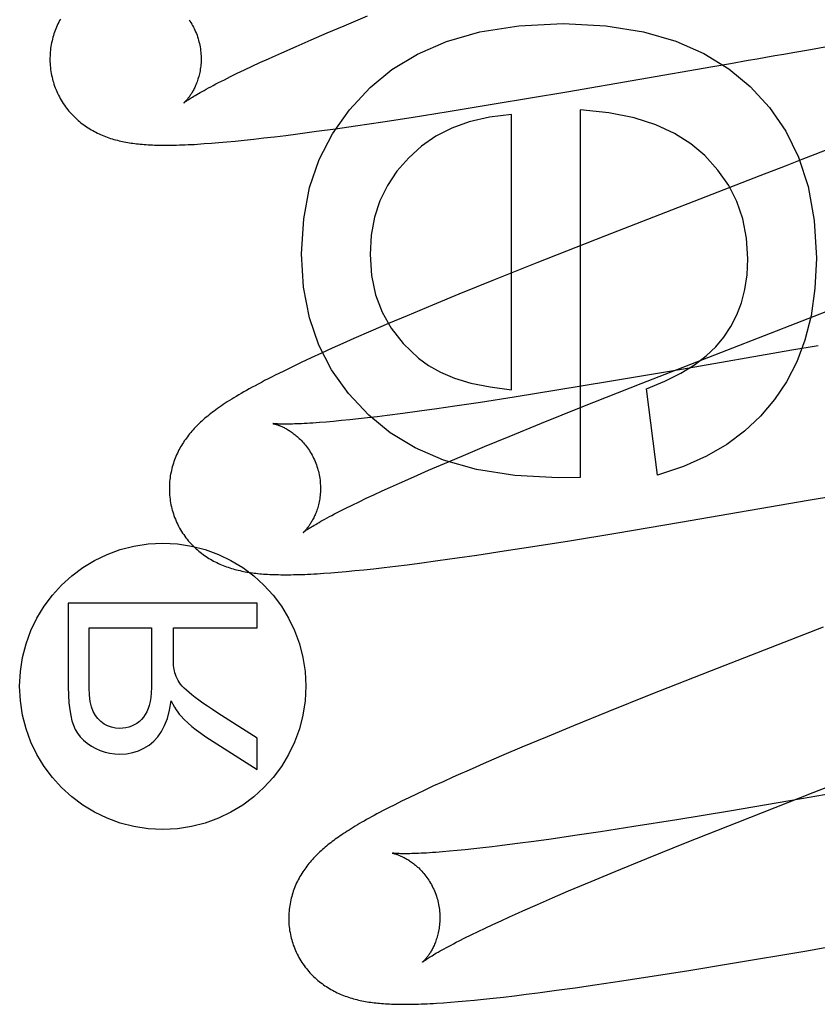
# Model space of a CAD drawing. Header units: inches. Extents: x 0 to 204, y 0 to 132.
# Tile 21 of 112: x 94.265 to 94.37, y 48.576 to 48.707. Entities that reach past the tile are written whole.
import ezdxf

# ---------------------------------------------------------------- set-up
doc = ezdxf.new("R2010")
doc.units = ezdxf.units.IN
doc.header["$LTSCALE"] = 11.243375
doc.header["$MEASUREMENT"] = 0
doc.linetypes.add('HIDDEN', pattern=[0.2, 0.1, -0.1])
doc.layers.add('DEFAULT_2', color=8, linetype='HIDDEN')

msp = doc.modelspace()

# ---------------------------------------------------------------- linework, layer by layer
at = {"layer": 'DEFAULT_2', "color": 8, "linetype": 'HIDDEN'}
for p, q in [((94.30776, 48.70571), (94.31088, 48.70701)), ((94.30343, 48.70386), (94.30554, 48.70477)), ((94.30554, 48.70477), (94.30776, 48.70571)), ((94.30142, 48.70299), (94.30343, 48.70386)), ((94.29833, 48.70162), (94.29953, 48.70215)), ((94.29953, 48.70215), (94.30142, 48.70299)), ((94.36711, 48.70219), (94.36947, 48.7026)), ((94.36947, 48.7026), (94.37184, 48.70302)), ((94.29559, 48.70036), (94.29664, 48.70085)), ((94.35653, 48.70033), (94.35887, 48.70074)), ((94.35887, 48.70074), (94.36121, 48.70115)), ((94.29276, 48.699), (94.29364, 48.69943)), ((94.29364, 48.69943), (94.29458, 48.69988)), ((94.29458, 48.69988), (94.29559, 48.70036)), ((94.33724, 48.69699), (94.35653, 48.70033)), ((94.29117, 48.6982), (94.29193, 48.69859)), ((94.29193, 48.69859), (94.29276, 48.699)), ((94.32763, 48.69538), (94.33724, 48.69699)), ((94.32152, 48.69438), (94.32763, 48.69538)), ((94.31664, 48.6936), (94.32152, 48.69438)), ((94.33901, 48.69461), (94.33901, 48.64599)), ((94.30927, 48.69249), (94.31289, 48.69303)), ((94.31289, 48.69303), (94.31664, 48.6936)), ((94.32992, 48.65759), (94.32992, 48.694)), ((94.30008, 48.69123), (94.30166, 48.69143)), ((94.30166, 48.69143), (94.30412, 48.69176)), ((94.30412, 48.69176), (94.30665, 48.69211)), ((94.30665, 48.69211), (94.30927, 48.69249)), ((94.28927, 48.69013), (94.29021, 48.69019)), ((94.29021, 48.69019), (94.2912, 48.69027)), ((94.2912, 48.69027), (94.29225, 48.69037)), ((94.29225, 48.69037), (94.29336, 48.69047)), ((94.29336, 48.69047), (94.29455, 48.69059)), ((94.29455, 48.69059), (94.29581, 48.69073)), ((94.29581, 48.69073), (94.29715, 48.69088)), ((94.29715, 48.69088), (94.29857, 48.69104)), ((94.29857, 48.69104), (94.30008, 48.69123)), ((94.36277, 48.68589), (94.34233, 48.67794)), ((94.34233, 48.67794), (94.33327, 48.67436)), ((94.33327, 48.67436), (94.32753, 48.67207)), ((94.32753, 48.67207), (94.32296, 48.67022)), ((94.32296, 48.67022), (94.31946, 48.66877)), ((94.31946, 48.66877), (94.31609, 48.66737)), ((94.31609, 48.66737), (94.31366, 48.66634)), ((94.31366, 48.66634), (94.31131, 48.66534)), ((94.30906, 48.66436), (94.30761, 48.66372)), ((94.31131, 48.66534), (94.30906, 48.66436)), ((94.30619, 48.66308), (94.30479, 48.66245)), ((94.30761, 48.66372), (94.30619, 48.66308)), ((94.34707, 48.65842), (94.35839, 48.66284)), ((94.367, 48.66282), (94.35241, 48.66029)), ((94.37047, 48.66342), (94.367, 48.66282)), ((94.3034, 48.66181), (94.30207, 48.66119)), ((94.30479, 48.66245), (94.3034, 48.66181)), ((94.30083, 48.66059), (94.29969, 48.66003)), ((94.30207, 48.66119), (94.30083, 48.66059)), ((94.35241, 48.66029), (94.34288, 48.65867)), ((94.29969, 48.66003), (94.29865, 48.65952)), ((94.34288, 48.65867), (94.33589, 48.65752)), ((94.33934, 48.65536), (94.34707, 48.65842)), ((94.3492, 48.6463), (94.34778, 48.65772)), ((94.33024, 48.65662), (94.32579, 48.65593)), ((94.33589, 48.65752), (94.33024, 48.65662)), ((94.32002, 48.65508), (94.31772, 48.65476)), ((94.32243, 48.65543), (94.32002, 48.65508)), ((94.32579, 48.65593), (94.32243, 48.65543)), ((94.33389, 48.65317), (94.33934, 48.65536)), ((94.30966, 48.65375), (94.30851, 48.65362)), ((94.31087, 48.65388), (94.30966, 48.65375)), ((94.31213, 48.65403), (94.31087, 48.65388)), ((94.31345, 48.6542), (94.31213, 48.65403)), ((94.31553, 48.65446), (94.31345, 48.6542)), ((94.31772, 48.65476), (94.31553, 48.65446)), ((94.30541, 48.65333), (94.30449, 48.65325)), ((94.30638, 48.65341), (94.30541, 48.65333)), ((94.30741, 48.65351), (94.30638, 48.65341)), ((94.30851, 48.65362), (94.30741, 48.65351)), ((94.32959, 48.65142), (94.33389, 48.65317)), ((94.32633, 48.65008), (94.32959, 48.65142)), ((94.32324, 48.64879), (94.32633, 48.65008)), ((94.32104, 48.64785), (94.32324, 48.64879)), ((94.31895, 48.64696), (94.32104, 48.64785)), ((94.3151, 48.64526), (94.31697, 48.64609)), ((94.31697, 48.64609), (94.31895, 48.64696)), ((94.33901, 48.64599), (94.33606, 48.64593)), ((94.31279, 48.64422), (94.31391, 48.64473)), ((94.31391, 48.64473), (94.3151, 48.64526)), ((94.30974, 48.64279), (94.3107, 48.64325)), ((94.3107, 48.64325), (94.31171, 48.64372)), ((94.31171, 48.64372), (94.31279, 48.64422)), ((94.36914, 48.64299), (94.37262, 48.64359)), ((94.30799, 48.64194), (94.30884, 48.64235)), ((94.30884, 48.64235), (94.30974, 48.64279)), ((94.35225, 48.64007), (94.36914, 48.64299)), ((94.30721, 48.64154), (94.30799, 48.64194)), ((94.34372, 48.63863), (94.35225, 48.64007)), ((94.3376, 48.63763), (94.34372, 48.63863)), ((94.32896, 48.63628), (94.33272, 48.63686)), ((94.33272, 48.63686), (94.3376, 48.63763)), ((94.32271, 48.63536), (94.32534, 48.63574)), ((94.32534, 48.63574), (94.32896, 48.63628)), ((94.31306, 48.6341), (94.31456, 48.63428)), ((94.31456, 48.63428), (94.31612, 48.63447)), ((94.31612, 48.63447), (94.31773, 48.63468)), ((94.31773, 48.63468), (94.32018, 48.635)), ((94.32018, 48.635), (94.32271, 48.63536)), ((94.30507, 48.63334), (94.30601, 48.6334)), ((94.30601, 48.6334), (94.307, 48.63348)), ((94.307, 48.63348), (94.30805, 48.63358)), ((94.30805, 48.63358), (94.30918, 48.63368)), ((94.30918, 48.63368), (94.31038, 48.6338)), ((94.31038, 48.6338), (94.31167, 48.63394)), ((94.31167, 48.63394), (94.31306, 48.6341)), ((94.29628, 48.6294), (94.27128, 48.6294)), ((94.27128, 48.6294), (94.27128, 48.61832)), ((94.29628, 48.6261), (94.29628, 48.6294)), ((94.27404, 48.6261), (94.28231, 48.6261)), ((94.27404, 48.61818), (94.27404, 48.6261)), ((94.28231, 48.6261), (94.28231, 48.61898)), ((94.28518, 48.6261), (94.29628, 48.6261)), ((94.28518, 48.62226), (94.28518, 48.6261)), ((94.37113, 48.62621), (94.35632, 48.62044)), ((94.35632, 48.62044), (94.34834, 48.61729)), ((94.34834, 48.61729), (94.34264, 48.615)), ((94.29628, 48.61153), (94.29108, 48.61484)), ((94.34264, 48.615), (94.33811, 48.61316)), ((94.33811, 48.61316), (94.33463, 48.61173)), ((94.28948, 48.61172), (94.29628, 48.60737)), ((94.29628, 48.60737), (94.29628, 48.61153)), ((94.33463, 48.61173), (94.33129, 48.61033)), ((94.33129, 48.61033), (94.32889, 48.60931)), ((94.32655, 48.60831), (94.3243, 48.60732)), ((94.32889, 48.60931), (94.32655, 48.60831)), ((94.3243, 48.60732), (94.32286, 48.60669)), ((94.32085, 48.60578), (94.3196, 48.60521)), ((94.38286, 48.60604), (94.36828, 48.60351)), ((94.31843, 48.60466), (94.31734, 48.60415)), ((94.3196, 48.60521), (94.31843, 48.60466)), ((94.35975, 48.6004), (94.36981, 48.60435)), ((94.31537, 48.60319), (94.31448, 48.60274)), ((94.31632, 48.60366), (94.31537, 48.60319)), ((94.31734, 48.60415), (94.31632, 48.60366)), ((94.36828, 48.60351), (94.35875, 48.60189)), ((94.31364, 48.60232), (94.31285, 48.60191)), ((94.31448, 48.60274), (94.31364, 48.60232)), ((94.35875, 48.60189), (94.35176, 48.60074)), ((94.35176, 48.60074), (94.3461, 48.59984)), ((94.35314, 48.59777), (94.35975, 48.6004)), ((94.34166, 48.59915), (94.33829, 48.59865)), ((94.3461, 48.59984), (94.34166, 48.59915)), ((94.33287, 48.59788), (94.33071, 48.59759)), ((94.33515, 48.59819), (94.33287, 48.59788)), ((94.33829, 48.59865), (94.33515, 48.59819)), ((94.3478, 48.59562), (94.35314, 48.59777)), ((94.32172, 48.59658), (94.32078, 48.5965)), ((94.32273, 48.59667), (94.32172, 48.59658)), ((94.3238, 48.59678), (94.32273, 48.59667)), ((94.32493, 48.5969), (94.3238, 48.59678)), ((94.32612, 48.59703), (94.32493, 48.5969)), ((94.32736, 48.59717), (94.32612, 48.59703)), ((94.32866, 48.59733), (94.32736, 48.59717)), ((94.33071, 48.59759), (94.32866, 48.59733)), ((94.34362, 48.5939), (94.3478, 48.59562)), ((94.34045, 48.59259), (94.34362, 48.5939)), ((94.33746, 48.59133), (94.34045, 48.59259)), ((94.33534, 48.59042), (94.33746, 48.59133)), ((94.33333, 48.58955), (94.33534, 48.59042)), ((94.33142, 48.58871), (94.33333, 48.58955)), ((94.32745, 48.58691), (94.32852, 48.5874)), ((94.32852, 48.5874), (94.32964, 48.58791)), ((94.32458, 48.58554), (94.32548, 48.58597)), ((94.32548, 48.58597), (94.32644, 48.58643)), ((94.32644, 48.58643), (94.32745, 48.58691)), ((94.36871, 48.58339), (94.38789, 48.58671)), ((94.32297, 48.58473), (94.32374, 48.58512)), ((94.32374, 48.58512), (94.32458, 48.58554)), ((94.35915, 48.58178), (94.36871, 48.58339)), ((94.34822, 48.58002), (94.35308, 48.58079)), ((94.35308, 48.58079), (94.35915, 48.58178)), ((94.34449, 48.57945), (94.34822, 48.58002)), ((94.33341, 48.57787), (94.33584, 48.5782)), ((94.33584, 48.5782), (94.33835, 48.57854)), ((94.33835, 48.57854), (94.34092, 48.57891)), ((94.34092, 48.57891), (94.34449, 48.57945)), ((94.3239, 48.57679), (94.32502, 48.5769)), ((94.32502, 48.5769), (94.32622, 48.57702)), ((94.32622, 48.57702), (94.3275, 48.57716)), ((94.3275, 48.57716), (94.32886, 48.57731)), ((94.32886, 48.57731), (94.3303, 48.57748)), ((94.3303, 48.57748), (94.33183, 48.57767)), ((94.33183, 48.57767), (94.33341, 48.57787)), ((94.3209, 48.57655), (94.32184, 48.57662)), ((94.32184, 48.57662), (94.32284, 48.5767)), ((94.32284, 48.5767), (94.3239, 48.57679))]:
    msp.add_line(p, q, dxfattribs=at)
for points in [[(94.27023, 48.70661), (94.27012, 48.7064), (94.27001, 48.70619), (94.26991, 48.70598), (94.26981, 48.70576), (94.26972, 48.70554), (94.26963, 48.70532), (94.26954, 48.7051), (94.26946, 48.70488), (94.26939, 48.70465), (94.26932, 48.70442), (94.26925, 48.70419), (94.26919, 48.70395), (94.26913, 48.70372), (94.26908, 48.70347), (94.26903, 48.70323), (94.26899, 48.70299), (94.26895, 48.70274), (94.26892, 48.70249), (94.2689, 48.70224), (94.26888, 48.70199), (94.26887, 48.70173), (94.26886, 48.70148), (94.26886, 48.70122), (94.26886, 48.70096), (94.26887, 48.70071), (94.26889, 48.70045), (94.26892, 48.70019), (94.26895, 48.69994), (94.26898, 48.69968), (94.26903, 48.69942), (94.26907, 48.69917), (94.26913, 48.69892), (94.26919, 48.69866), (94.26925, 48.69845)], [(94.28726, 48.70652), (94.28738, 48.70634), (94.2875, 48.70615), (94.28762, 48.70595), (94.28773, 48.70575), (94.28784, 48.70555), (94.28794, 48.70534), (94.28804, 48.70513), (94.28813, 48.70491), (94.28822, 48.70469), (94.28831, 48.70447), (94.28839, 48.70424), (94.28846, 48.70401), (94.28852, 48.70381)], [(94.31121, 48.69754), (94.3141, 48.69993), (94.31748, 48.70195), (94.32131, 48.70363), (94.32574, 48.7049), (94.33089, 48.70569), (94.33673, 48.70603)], [(94.33673, 48.70603), (94.34239, 48.7057), (94.34738, 48.70493), (94.35166, 48.70369), (94.35536, 48.70204), (94.35865, 48.70004), (94.36147, 48.69768)], [(94.28852, 48.70381), (94.28857, 48.70361), (94.28863, 48.70338), (94.28868, 48.70314), (94.28872, 48.70291), (94.28876, 48.70267), (94.28879, 48.70244), (94.28881, 48.7022), (94.28883, 48.70197), (94.28884, 48.70174), (94.28885, 48.70151), (94.28885, 48.70128), (94.28885, 48.70105), (94.28884, 48.70083), (94.28882, 48.70061), (94.2888, 48.70039), (94.28877, 48.70018), (94.28874, 48.69997), (94.28871, 48.69976), (94.28867, 48.69956), (94.28863, 48.69937), (94.28858, 48.69918), (94.28854, 48.69899), (94.28848, 48.69881), (94.28843, 48.69864), (94.28837, 48.69847), (94.28832, 48.6983), (94.28826, 48.69814), (94.2882, 48.69799), (94.28813, 48.69784), (94.28807, 48.69769), (94.288, 48.69755), (94.28794, 48.69742), (94.28787, 48.69729), (94.28781, 48.69717), (94.28774, 48.69705), (94.28767, 48.69693), (94.28761, 48.69682), (94.28754, 48.69672), (94.28748, 48.69661), (94.28741, 48.69652), (94.28735, 48.69642), (94.28728, 48.69634), (94.28722, 48.69625), (94.28716, 48.69617), (94.2871, 48.6961), (94.28704, 48.69602), (94.28699, 48.69596), (94.28693, 48.69589), (94.28688, 48.69584), (94.28683, 48.69578), (94.28679, 48.69573), (94.28675, 48.69569), (94.28671, 48.69565), (94.28667, 48.69562), (94.28664, 48.69559), (94.28662, 48.69556), (94.2866, 48.69554), (94.28658, 48.69553), (94.28657, 48.69552), (94.28657, 48.69552)], [(94.36121, 48.70115), (94.36239, 48.70136), (94.36357, 48.70157), (94.36474, 48.70177), (94.36593, 48.70198), (94.36711, 48.70219)], [(94.29664, 48.70085), (94.29776, 48.70136), (94.29833, 48.70162)], [(94.26925, 48.69845), (94.26931, 48.69824), (94.26939, 48.69799), (94.26947, 48.69775), (94.26956, 48.6975), (94.26966, 48.69726), (94.26976, 48.69702), (94.26986, 48.69679), (94.26998, 48.69655), (94.2701, 48.69632), (94.27022, 48.6961), (94.27035, 48.69588), (94.27048, 48.69566), (94.27062, 48.69544), (94.27076, 48.69523), (94.27091, 48.69502), (94.27106, 48.69482), (94.27121, 48.69462), (94.27137, 48.69443), (94.27154, 48.69424), (94.2717, 48.69406), (94.27187, 48.69388), (94.27204, 48.6937), (94.27222, 48.69353), (94.2724, 48.69337), (94.27258, 48.69321), (94.27276, 48.69305), (94.27295, 48.6929), (94.27313, 48.69276), (94.27332, 48.69261), (94.27352, 48.69248), (94.27371, 48.69234), (94.27391, 48.69221), (94.27411, 48.69209), (94.27431, 48.69197), (94.27452, 48.69185), (94.27473, 48.69174), (94.27493, 48.69163), (94.27514, 48.69152), (94.27535, 48.69142), (94.27556, 48.69133), (94.27578, 48.69124), (94.27599, 48.69115), (94.27621, 48.69107), (94.27643, 48.69099), (94.27665, 48.69091), (94.27687, 48.69083), (94.27709, 48.69076), (94.27732, 48.6907), (94.27754, 48.69064), (94.27777, 48.69058), (94.278, 48.69052), (94.27822, 48.69047), (94.27845, 48.69042), (94.27868, 48.69037), (94.27891, 48.69033), (94.27914, 48.69029), (94.27937, 48.69025), (94.27961, 48.69021), (94.27984, 48.69018), (94.28008, 48.69015), (94.28032, 48.69012), (94.28057, 48.69009), (94.28081, 48.69007), (94.28106, 48.69005), (94.28132, 48.69003), (94.28158, 48.69001), (94.28185, 48.68999), (94.28212, 48.68998), (94.2824, 48.68996), (94.28269, 48.68995), (94.28298, 48.68994), (94.28328, 48.68994), (94.28359, 48.68993), (94.28391, 48.68993), (94.28423, 48.68993), (94.28456, 48.68993), (94.2849, 48.68993), (94.28525, 48.68994), (94.28561, 48.68995), (94.28598, 48.68996), (94.28635, 48.68997), (94.28674, 48.68999), (94.28713, 48.69), (94.28754, 48.69002), (94.28796, 48.69004), (94.28838, 48.69007), (94.28927, 48.69013)], [(94.28657, 48.69551), (94.28657, 48.69552), (94.28658, 48.69552), (94.28659, 48.69554), (94.28662, 48.69556), (94.28665, 48.69558), (94.28669, 48.69561), (94.28674, 48.69565), (94.2868, 48.69569), (94.28687, 48.69574), (94.28695, 48.6958), (94.28705, 48.69586), (94.28715, 48.69593), (94.28727, 48.69601), (94.2874, 48.6961), (94.28755, 48.69619), (94.28771, 48.69629), (94.28788, 48.69639), (94.28807, 48.69651), (94.28827, 48.69663), (94.28849, 48.69676), (94.28873, 48.69689), (94.28898, 48.69703), (94.28925, 48.69718), (94.28953, 48.69734), (94.28982, 48.6975), (94.29014, 48.69766), (94.29046, 48.69784), (94.29081, 48.69802), (94.29117, 48.6982)], [(94.30211, 48.67558), (94.30242, 48.68017), (94.30321, 48.68434), (94.30447, 48.68805), (94.30621, 48.69143), (94.30846, 48.6946), (94.31121, 48.69754)], [(94.36147, 48.69768), (94.36404, 48.6949), (94.36618, 48.69177), (94.36788, 48.68834), (94.36914, 48.68446), (94.36993, 48.67999), (94.37025, 48.67497)], [(94.35547, 48.68855), (94.35364, 48.69012), (94.35147, 48.69147), (94.34899, 48.69264), (94.34613, 48.69356), (94.34279, 48.69422), (94.33901, 48.69461)], [(94.32992, 48.694), (94.32698, 48.69363), (94.32433, 48.69303), (94.322, 48.69218), (94.31991, 48.6911), (94.31801, 48.6898), (94.31631, 48.68827)], [(94.37842, 48.69194), (94.36945, 48.68847), (94.36833, 48.68804), (94.36722, 48.6876), (94.3661, 48.68717), (94.36277, 48.68589)], [(94.31631, 48.68827), (94.31476, 48.68649), (94.31349, 48.68459), (94.31251, 48.68259), (94.3118, 48.68043), (94.31136, 48.67804), (94.3112, 48.67546)], [(94.36117, 48.6749), (94.36098, 48.67765), (94.3605, 48.68018), (94.35973, 48.68247), (94.35864, 48.6846), (94.35722, 48.68663), (94.35547, 48.68855)], [(94.31103, 48.65423), (94.30833, 48.65711), (94.30612, 48.66022), (94.30441, 48.66351), (94.30318, 48.66712), (94.30241, 48.67115), (94.30211, 48.67558)], [(94.3112, 48.67546), (94.3114, 48.67269), (94.31193, 48.67014), (94.31279, 48.66785), (94.314, 48.66574), (94.3156, 48.6637), (94.31759, 48.66179)], [(94.35798, 48.66453), (94.35892, 48.66595), (94.35971, 48.66748), (94.36033, 48.6691), (94.36078, 48.67086), (94.36106, 48.6728), (94.36117, 48.6749)], [(94.37025, 48.67497), (94.37005, 48.67097), (94.36954, 48.66736), (94.36873, 48.66415), (94.36763, 48.66128), (94.3663, 48.65866), (94.36471, 48.65631)], [(94.35839, 48.66284), (94.37361, 48.66874), (94.37472, 48.66917), (94.37584, 48.6696), (94.37695, 48.67003), (94.38817, 48.67437)], [(94.34778, 48.65772), (94.3502, 48.65872), (94.35232, 48.65978), (94.35413, 48.6609), (94.35566, 48.66207), (94.35695, 48.66328), (94.35798, 48.66453)], [(94.31759, 48.66179), (94.31891, 48.6608), (94.32051, 48.65992), (94.32238, 48.65914), (94.32455, 48.65848), (94.32707, 48.65796), (94.32992, 48.65759)], [(94.29865, 48.65952), (94.29816, 48.65927), (94.2977, 48.65903), (94.29725, 48.6588), (94.29682, 48.65857), (94.2964, 48.65835), (94.29599, 48.65813), (94.2956, 48.65792), (94.29522, 48.65771), (94.29486, 48.65751), (94.2945, 48.65731), (94.29416, 48.65711), (94.29383, 48.65691), (94.29351, 48.65672), (94.2932, 48.65654), (94.2929, 48.65635), (94.29261, 48.65617), (94.29232, 48.65599), (94.29205, 48.65581), (94.29178, 48.65563), (94.29153, 48.65546), (94.29128, 48.65529), (94.29104, 48.65512), (94.2908, 48.65495), (94.29057, 48.65478), (94.29035, 48.65462), (94.29013, 48.65445), (94.28992, 48.65428), (94.28972, 48.65412), (94.28952, 48.65395), (94.28932, 48.65379), (94.28913, 48.65362), (94.28895, 48.65346), (94.28877, 48.6533), (94.2886, 48.65313), (94.28843, 48.65296), (94.28826, 48.6528), (94.28809, 48.65263), (94.28793, 48.65246), (94.28778, 48.65229), (94.28762, 48.65211), (94.28747, 48.65194), (94.28733, 48.65176), (94.28718, 48.65158), (94.28704, 48.65139), (94.2869, 48.65121), (94.28677, 48.65102), (94.28663, 48.65083), (94.28651, 48.65064), (94.28638, 48.65044), (94.28626, 48.65024), (94.28614, 48.65004), (94.28603, 48.64983), (94.28592, 48.64963), (94.28581, 48.64942), (94.28571, 48.6492), (94.28561, 48.64899), (94.28552, 48.64877), (94.28543, 48.64855), (94.28534, 48.64833), (94.28526, 48.6481), (94.28518, 48.64787), (94.28511, 48.64764), (94.28504, 48.64741), (94.28498, 48.64717), (94.28492, 48.64693), (94.28487, 48.64669), (94.28482, 48.64645), (94.28478, 48.6462), (94.28475, 48.64596), (94.28471, 48.64571), (94.28469, 48.64546), (94.28467, 48.6452), (94.28466, 48.64495), (94.28465, 48.64469), (94.28465, 48.64444), (94.28465, 48.64418), (94.28467, 48.64392), (94.28468, 48.64367), (94.28471, 48.64341), (94.28474, 48.64315), (94.28477, 48.64289), (94.28482, 48.64264), (94.28486, 48.64238), (94.28492, 48.64213), (94.28498, 48.64187), (94.28504, 48.64166)], [(94.36471, 48.65631), (94.36286, 48.65411), (94.36074, 48.65213), (94.35838, 48.65036), (94.35571, 48.6488), (94.35264, 48.64744), (94.3492, 48.6463)], [(94.33606, 48.64593), (94.33033, 48.64626), (94.32527, 48.64703), (94.32093, 48.64827), (94.31718, 48.64991), (94.31386, 48.65189), (94.31103, 48.65423)], [(94.29836, 48.65312), (94.29835, 48.65312), (94.29836, 48.65312), (94.29838, 48.65312), (94.2984, 48.65311), (94.29843, 48.6531), (94.29846, 48.6531), (94.29851, 48.65309), (94.29856, 48.65307), (94.29861, 48.65306), (94.29867, 48.65304), (94.29873, 48.65303), (94.2988, 48.653), (94.29888, 48.65298), (94.29896, 48.65295), (94.29904, 48.65293), (94.29912, 48.65289), (94.29922, 48.65286), (94.29931, 48.65282), (94.29941, 48.65278), (94.29951, 48.65274), (94.29961, 48.65269), (94.29971, 48.65264), (94.29982, 48.65259), (94.29993, 48.65253), (94.30005, 48.65247), (94.30016, 48.65241), (94.30028, 48.65234), (94.3004, 48.65227), (94.30052, 48.65219), (94.30065, 48.65211), (94.30078, 48.65202), (94.30091, 48.65193), (94.30104, 48.65183), (94.30117, 48.65173), (94.3013, 48.65163), (94.30144, 48.65152), (94.30157, 48.6514), (94.30171, 48.65128), (94.30184, 48.65115), (94.30198, 48.65102), (94.30212, 48.65088), (94.30225, 48.65073), (94.30239, 48.65058), (94.30253, 48.65042), (94.30266, 48.65026), (94.30279, 48.65009), (94.30292, 48.64991), (94.30305, 48.64973), (94.30317, 48.64955), (94.30329, 48.64936), (94.30341, 48.64916), (94.30352, 48.64896), (94.30363, 48.64876), (94.30373, 48.64855), (94.30383, 48.64834), (94.30392, 48.64812), (94.30401, 48.6479), (94.3041, 48.64768), (94.30418, 48.64745), (94.30425, 48.64722), (94.30431, 48.64702)], [(94.30449, 48.65325), (94.30364, 48.65319), (94.30324, 48.65317), (94.30286, 48.65314), (94.30249, 48.65312), (94.30214, 48.6531), (94.30181, 48.65309), (94.3015, 48.65308), (94.30121, 48.65307), (94.30094, 48.65306), (94.30069, 48.65305), (94.30045, 48.65305), (94.30023, 48.65305), (94.30003, 48.65305), (94.29983, 48.65305), (94.29966, 48.65305), (94.29949, 48.65305), (94.29934, 48.65305), (94.2992, 48.65306), (94.29908, 48.65306), (94.29896, 48.65307), (94.29886, 48.65307), (94.29876, 48.65308), (94.29868, 48.65309), (94.2986, 48.65309), (94.29854, 48.6531), (94.29849, 48.6531), (94.29844, 48.65311), (94.29841, 48.65311), (94.29838, 48.65312), (94.29836, 48.65312), (94.29836, 48.65312)], [(94.30431, 48.64702), (94.30436, 48.64682), (94.30442, 48.64659), (94.30447, 48.64636), (94.30451, 48.64612), (94.30455, 48.64589), (94.30458, 48.64565), (94.3046, 48.64542), (94.30462, 48.64519), (94.30463, 48.64495), (94.30464, 48.64472), (94.30464, 48.6445), (94.30464, 48.64427), (94.30463, 48.64405), (94.30461, 48.64383), (94.30459, 48.64361), (94.30457, 48.6434), (94.30454, 48.64319), (94.3045, 48.64299), (94.30447, 48.64279), (94.30442, 48.64259), (94.30438, 48.6424), (94.30433, 48.64221), (94.30428, 48.64203), (94.30423, 48.64186), (94.30417, 48.64169), (94.30411, 48.64152), (94.30405, 48.64136), (94.30399, 48.64121), (94.30393, 48.64106), (94.30387, 48.64092), (94.3038, 48.64078), (94.30374, 48.64064), (94.30367, 48.64052), (94.3036, 48.64039), (94.30354, 48.64027), (94.30347, 48.64016), (94.30341, 48.64004), (94.30334, 48.63994), (94.30327, 48.63984), (94.30321, 48.63974), (94.30315, 48.63965), (94.30308, 48.63956), (94.30302, 48.63947), (94.30296, 48.63939), (94.3029, 48.63932), (94.30284, 48.63924), (94.30279, 48.63918), (94.30273, 48.63911), (94.30268, 48.63905), (94.30263, 48.639), (94.30259, 48.63895), (94.30255, 48.63891), (94.30251, 48.63887), (94.30247, 48.63883), (94.30244, 48.6388), (94.30241, 48.63878), (94.30239, 48.63875), (94.30237, 48.63874), (94.30236, 48.63873), (94.30236, 48.63873)], [(94.28504, 48.64166), (94.2851, 48.64145), (94.28518, 48.6412), (94.28526, 48.64096), (94.28535, 48.64071), (94.28545, 48.64047), (94.28555, 48.64023), (94.28565, 48.64), (94.28577, 48.63977), (94.28588, 48.63954), (94.28601, 48.63931), (94.28614, 48.63909), (94.28627, 48.63887), (94.28641, 48.63865), (94.28655, 48.63844), (94.2867, 48.63824), (94.28685, 48.63803), (94.287, 48.63784), (94.28716, 48.63764), (94.28732, 48.63745), (94.28749, 48.63727), (94.28766, 48.63709), (94.28783, 48.63692), (94.28801, 48.63675), (94.28818, 48.63658), (94.28836, 48.63642), (94.28855, 48.63627), (94.28873, 48.63612), (94.28892, 48.63597), (94.28911, 48.63583), (94.2893, 48.63569), (94.2895, 48.63556), (94.28969, 48.63543), (94.28989, 48.6353), (94.2901, 48.63518), (94.2903, 48.63506), (94.29051, 48.63495), (94.29072, 48.63484), (94.29092, 48.63474), (94.29113, 48.63464), (94.29134, 48.63454), (94.29156, 48.63445), (94.29177, 48.63436), (94.29199, 48.63428), (94.2922, 48.6342), (94.29242, 48.63412), (94.29265, 48.63405), (94.29287, 48.63398), (94.29309, 48.63391), (94.29332, 48.63385), (94.29355, 48.63379), (94.29377, 48.63373), (94.294, 48.63368), (94.29423, 48.63363), (94.29446, 48.63358), (94.29469, 48.63354), (94.29492, 48.6335), (94.29516, 48.63346), (94.29539, 48.63342), (94.29563, 48.63339), (94.29587, 48.63336), (94.29611, 48.63333), (94.29636, 48.6333), (94.2966, 48.63328), (94.29686, 48.63326), (94.29711, 48.63323), (94.29738, 48.63322), (94.29765, 48.6332), (94.29792, 48.63318), (94.2982, 48.63317), (94.29849, 48.63316), (94.29878, 48.63315), (94.29908, 48.63315), (94.29939, 48.63314), (94.29971, 48.63314), (94.30003, 48.63314), (94.30037, 48.63314), (94.30071, 48.63314), (94.30106, 48.63315), (94.30142, 48.63316), (94.30178, 48.63317), (94.30216, 48.63318), (94.30255, 48.63319), (94.30294, 48.63321), (94.30335, 48.63323), (94.30376, 48.63325), (94.30419, 48.63328), (94.30507, 48.63334)], [(94.30236, 48.63872), (94.30236, 48.63873), (94.30238, 48.63874), (94.3024, 48.63876), (94.30243, 48.63878), (94.30247, 48.63881), (94.30252, 48.63885), (94.30258, 48.63889), (94.30264, 48.63894), (94.30272, 48.63899), (94.30281, 48.63906), (94.30292, 48.63912), (94.30303, 48.6392), (94.30316, 48.63928), (94.3033, 48.63937), (94.30345, 48.63947), (94.30362, 48.63957), (94.30381, 48.63968), (94.30401, 48.6398), (94.30422, 48.63993), (94.30445, 48.64006), (94.3047, 48.6402), (94.30496, 48.64035), (94.30523, 48.6405), (94.30552, 48.64066), (94.30583, 48.64082), (94.30615, 48.64099), (94.30649, 48.64117), (94.30684, 48.64135), (94.30721, 48.64154)], [(94.36981, 48.60435), (94.38919, 48.61187), (94.3903, 48.61229), (94.39141, 48.61272), (94.39253, 48.61315), (94.41716, 48.62272)], [(94.28532, 48.62042), (94.28528, 48.62062), (94.28524, 48.62086), (94.28522, 48.62114), (94.2852, 48.62147), (94.28518, 48.62184), (94.28518, 48.62226)], [(94.28597, 48.61892), (94.28582, 48.61917), (94.28568, 48.61943), (94.28556, 48.61968), (94.28546, 48.61993), (94.28538, 48.62017), (94.28532, 48.62042)], [(94.28231, 48.61898), (94.2823, 48.61823), (94.28226, 48.61754), (94.28219, 48.61691), (94.2821, 48.61636), (94.28199, 48.61587), (94.28185, 48.61544)], [(94.28764, 48.61724), (94.28725, 48.61756), (94.2869, 48.61786), (94.28661, 48.61815), (94.28635, 48.61842), (94.28614, 48.61868), (94.28597, 48.61892)], [(94.27128, 48.61832), (94.2713, 48.6172), (94.27137, 48.61619), (94.27147, 48.61529), (94.2716, 48.61451), (94.27177, 48.61382), (94.27196, 48.61324)], [(94.27519, 48.61413), (94.27487, 48.61455), (94.27459, 48.61507), (94.27436, 48.61568), (94.27419, 48.6164), (94.27409, 48.61723), (94.27404, 48.61818)], [(94.29108, 48.61484), (94.29036, 48.61531), (94.2897, 48.61575), (94.2891, 48.61616), (94.28855, 48.61655), (94.28807, 48.61691), (94.28764, 48.61724)], [(94.28259, 48.61114), (94.28312, 48.61171), (94.2836, 48.6124), (94.28402, 48.6132), (94.28439, 48.61414), (94.28468, 48.61523), (94.28491, 48.61646)], [(94.28491, 48.61646), (94.28513, 48.61603), (94.28534, 48.61564), (94.28555, 48.61529), (94.28576, 48.61498), (94.28596, 48.6147), (94.28616, 48.61447)], [(94.28185, 48.61544), (94.28168, 48.61502), (94.28147, 48.61464), (94.28123, 48.6143), (94.28097, 48.614), (94.28068, 48.61373), (94.28035, 48.61349)], [(94.2781, 48.61283), (94.27752, 48.61287), (94.27698, 48.61298), (94.27649, 48.61315), (94.27603, 48.6134), (94.2756, 48.61373), (94.27519, 48.61413)], [(94.28035, 48.61349), (94.28, 48.61329), (94.27964, 48.61312), (94.27928, 48.61299), (94.27891, 48.6129), (94.27851, 48.61285), (94.2781, 48.61283)], [(94.28616, 48.61447), (94.2866, 48.61401), (94.28708, 48.61355), (94.28761, 48.61309), (94.28818, 48.61263), (94.28881, 48.61218), (94.28948, 48.61172)], [(94.27196, 48.61324), (94.27221, 48.61269), (94.27251, 48.61218), (94.27286, 48.61171), (94.27328, 48.61127), (94.27378, 48.61085), (94.27434, 48.61047)], [(94.2781, 48.60942), (94.279, 48.60947), (94.27983, 48.60962), (94.28058, 48.60986), (94.28129, 48.61019), (94.28196, 48.61062), (94.28259, 48.61114)], [(94.27434, 48.61047), (94.27492, 48.61015), (94.27552, 48.60988), (94.27614, 48.60968), (94.27677, 48.60954), (94.27742, 48.60945), (94.2781, 48.60942)], [(94.32286, 48.60669), (94.32217, 48.60638), (94.32085, 48.60578)], [(94.31285, 48.60191), (94.31247, 48.60171), (94.3121, 48.60151), (94.31175, 48.60132), (94.3114, 48.60113), (94.31106, 48.60095), (94.31074, 48.60076), (94.31042, 48.60058), (94.31011, 48.60041), (94.30981, 48.60023), (94.30952, 48.60006), (94.30923, 48.59989), (94.30896, 48.59972), (94.30869, 48.59956), (94.30843, 48.59939), (94.30817, 48.59923), (94.30793, 48.59907), (94.30769, 48.59892), (94.30745, 48.59876), (94.30723, 48.59861), (94.30701, 48.59846), (94.3068, 48.59831), (94.30659, 48.59816), (94.30639, 48.59801), (94.30619, 48.59786), (94.30599, 48.59771), (94.3058, 48.59756), (94.30562, 48.59741), (94.30543, 48.59726), (94.30525, 48.59711), (94.30507, 48.59696), (94.30489, 48.59681), (94.30472, 48.59665), (94.30455, 48.59649), (94.30438, 48.59633), (94.30421, 48.59617), (94.30405, 48.596), (94.30388, 48.59584), (94.30372, 48.59567), (94.30357, 48.59549), (94.30341, 48.59532), (94.30326, 48.59514), (94.30311, 48.59496), (94.30297, 48.59478), (94.30282, 48.59459), (94.30269, 48.59441), (94.30255, 48.59422), (94.30242, 48.59403), (94.30229, 48.59384), (94.30217, 48.59364), (94.30205, 48.59344), (94.30193, 48.59324), (94.30181, 48.59303), (94.3017, 48.59282), (94.3016, 48.59261), (94.30149, 48.5924), (94.30139, 48.59218), (94.3013, 48.59197), (94.30121, 48.59175), (94.30113, 48.59152), (94.30105, 48.5913), (94.30097, 48.59107), (94.3009, 48.59084), (94.30083, 48.59061), (94.30077, 48.59037), (94.30071, 48.59014), (94.30066, 48.5899), (94.30061, 48.58965), (94.30057, 48.58941), (94.30054, 48.58916), (94.30051, 48.58891), (94.30048, 48.58866), (94.30046, 48.58841), (94.30045, 48.58815), (94.30044, 48.5879), (94.30044, 48.58764), (94.30045, 48.58738), (94.30046, 48.58713), (94.30047, 48.58687), (94.3005, 48.58661), (94.30053, 48.58636), (94.30056, 48.5861), (94.30061, 48.58584), (94.30066, 48.58559), (94.30071, 48.58533), (94.30077, 48.58508), (94.30083, 48.58487)], [(94.32078, 48.5965), (94.31989, 48.59643), (94.31947, 48.5964), (94.31907, 48.59638), (94.31868, 48.59635), (94.31831, 48.59633), (94.31796, 48.59631), (94.31762, 48.5963), (94.3173, 48.59629), (94.317, 48.59628), (94.31672, 48.59627), (94.31645, 48.59626), (94.31621, 48.59626), (94.31598, 48.59626), (94.31576, 48.59626), (94.31557, 48.59626), (94.31539, 48.59626), (94.31522, 48.59626), (94.31507, 48.59627), (94.31493, 48.59627), (94.3148, 48.59628), (94.31469, 48.59628), (94.31459, 48.59629), (94.3145, 48.59629), (94.31442, 48.5963), (94.31435, 48.59631), (94.31429, 48.59631), (94.31424, 48.59632), (94.3142, 48.59632), (94.31418, 48.59632), (94.31416, 48.59633), (94.31415, 48.59633)], [(94.31414, 48.59633), (94.31415, 48.59633), (94.31416, 48.59632), (94.31419, 48.59632), (94.31422, 48.59631), (94.31425, 48.59631), (94.31429, 48.5963), (94.31434, 48.59629), (94.31439, 48.59627), (94.31445, 48.59626), (94.31452, 48.59624), (94.31459, 48.59622), (94.31466, 48.59619), (94.31474, 48.59617), (94.31482, 48.59614), (94.31491, 48.59611), (94.315, 48.59607), (94.31509, 48.59603), (94.31519, 48.59599), (94.31529, 48.59595), (94.31539, 48.5959), (94.3155, 48.59585), (94.3156, 48.5958), (94.31571, 48.59574), (94.31583, 48.59568), (94.31594, 48.59562), (94.31606, 48.59555), (94.31618, 48.59548), (94.31631, 48.5954), (94.31643, 48.59532), (94.31656, 48.59524), (94.31669, 48.59514), (94.31682, 48.59505), (94.31695, 48.59495), (94.31709, 48.59484), (94.31722, 48.59473), (94.31736, 48.59462), (94.31749, 48.59449), (94.31763, 48.59437), (94.31777, 48.59423), (94.3179, 48.59409), (94.31804, 48.59395), (94.31818, 48.59379), (94.31831, 48.59364), (94.31845, 48.59347), (94.31858, 48.5933), (94.31871, 48.59313), (94.31883, 48.59295), (94.31896, 48.59276), (94.31908, 48.59257), (94.31919, 48.59237), (94.31931, 48.59217), (94.31942, 48.59197), (94.31952, 48.59176), (94.31962, 48.59155), (94.31971, 48.59133), (94.3198, 48.59111), (94.31989, 48.59089), (94.31997, 48.59066), (94.32004, 48.59043), (94.3201, 48.59023)], [(94.3201, 48.59023), (94.32015, 48.59003), (94.32021, 48.5898), (94.32026, 48.58956), (94.3203, 48.58933), (94.32034, 48.5891), (94.32037, 48.58886), (94.32039, 48.58863), (94.32041, 48.5884), (94.32042, 48.58817), (94.32043, 48.58794), (94.32043, 48.58771), (94.32043, 48.58748), (94.32042, 48.58726), (94.3204, 48.58704), (94.32038, 48.58683), (94.32036, 48.58661), (94.32033, 48.5864), (94.32029, 48.5862), (94.32026, 48.586), (94.32022, 48.5858), (94.32017, 48.58561), (94.32012, 48.58543), (94.32007, 48.58525), (94.32002, 48.58507), (94.31996, 48.5849), (94.31991, 48.58474), (94.31985, 48.58458), (94.31979, 48.58443), (94.31972, 48.58428), (94.31966, 48.58413), (94.31959, 48.58399), (94.31953, 48.58386), (94.31946, 48.58373), (94.3194, 48.5836), (94.31933, 48.58348), (94.31927, 48.58337), (94.3192, 48.58326), (94.31913, 48.58315), (94.31907, 48.58305), (94.319, 48.58295), (94.31894, 48.58286), (94.31888, 48.58277), (94.31882, 48.58269), (94.31875, 48.58261), (94.31869, 48.58253), (94.31864, 48.58246), (94.31858, 48.58239), (94.31853, 48.58233), (94.31848, 48.58227), (94.31843, 48.58221), (94.31838, 48.58216), (94.31834, 48.58212), (94.3183, 48.58208), (94.31826, 48.58204), (94.31823, 48.58201), (94.31821, 48.58199), (94.31818, 48.58196), (94.31817, 48.58195), (94.31815, 48.58194), (94.31815, 48.58193)], [(94.32964, 48.58791), (94.33082, 48.58844), (94.33142, 48.58871)], [(94.30083, 48.58487), (94.30089, 48.58466), (94.30097, 48.58442), (94.30105, 48.58417), (94.30114, 48.58393), (94.30123, 48.58369), (94.30133, 48.58346), (94.30144, 48.58322), (94.30155, 48.58299), (94.30167, 48.58276), (94.30179, 48.58254), (94.30191, 48.58232), (94.30204, 48.5821), (94.30218, 48.58189), (94.30232, 48.58168), (94.30247, 48.58147), (94.30261, 48.58127), (94.30277, 48.58108), (94.30292, 48.58089), (94.30308, 48.5807), (94.30325, 48.58051), (94.30342, 48.58034), (94.30359, 48.58016), (94.30376, 48.57999), (94.30393, 48.57983), (94.30411, 48.57967), (94.30429, 48.57951), (94.30447, 48.57936), (94.30466, 48.57922), (94.30485, 48.57908), (94.30504, 48.57894), (94.30523, 48.5788), (94.30542, 48.57868), (94.30562, 48.57855), (94.30582, 48.57843), (94.30602, 48.57831), (94.30623, 48.5782), (94.30643, 48.57809), (94.30664, 48.57798), (94.30685, 48.57788), (94.30705, 48.57779), (94.30726, 48.5777), (94.30747, 48.57761), (94.30769, 48.57752), (94.3079, 48.57744), (94.30812, 48.57736), (94.30834, 48.57729), (94.30856, 48.57722), (94.30878, 48.57715), (94.309, 48.57709), (94.30923, 48.57703), (94.30945, 48.57697), (94.30968, 48.57691), (94.3099, 48.57686), (94.31013, 48.57682), (94.31036, 48.57677), (94.31058, 48.57673), (94.31081, 48.57669), (94.31104, 48.57665), (94.31128, 48.57662), (94.31151, 48.57659), (94.31175, 48.57656), (94.31199, 48.57653), (94.31223, 48.5765), (94.31247, 48.57648), (94.31272, 48.57646), (94.31298, 48.57644), (94.31323, 48.57642), (94.3135, 48.5764), (94.31377, 48.57639), (94.31405, 48.57638), (94.31433, 48.57637), (94.31462, 48.57636), (94.31492, 48.57635), (94.31523, 48.57635), (94.31554, 48.57635), (94.31587, 48.57635), (94.3162, 48.57635), (94.31653, 48.57635), (94.31688, 48.57636), (94.31724, 48.57637), (94.3176, 48.57638), (94.31798, 48.57639), (94.31836, 48.5764), (94.31876, 48.57642), (94.31916, 48.57644), (94.31958, 48.57646), (94.32001, 48.57649), (94.3209, 48.57655)], [(94.31815, 48.58193), (94.31815, 48.58194), (94.31817, 48.58195), (94.31819, 48.58197), (94.31822, 48.58199), (94.31826, 48.58202), (94.3183, 48.58205), (94.31836, 48.5821), (94.31843, 48.58214), (94.31851, 48.5822), (94.3186, 48.58226), (94.3187, 48.58233), (94.31881, 48.5824), (94.31894, 48.58248), (94.31908, 48.58257), (94.31923, 48.58267), (94.3194, 48.58277), (94.31958, 48.58288), (94.31978, 48.583), (94.31999, 48.58313), (94.32022, 48.58326), (94.32047, 48.5834), (94.32072, 48.58354), (94.321, 48.58369), (94.32129, 48.58385), (94.32159, 48.58401), (94.32191, 48.58418), (94.32225, 48.58436), (94.3226, 48.58454), (94.32297, 48.58473)]]:
    msp.add_lwpolyline(points, dxfattribs=at)
msp.add_circle((94.28378, 48.61839), 0.01893, dxfattribs=at)

doc.saveas('drawing.dxf')
